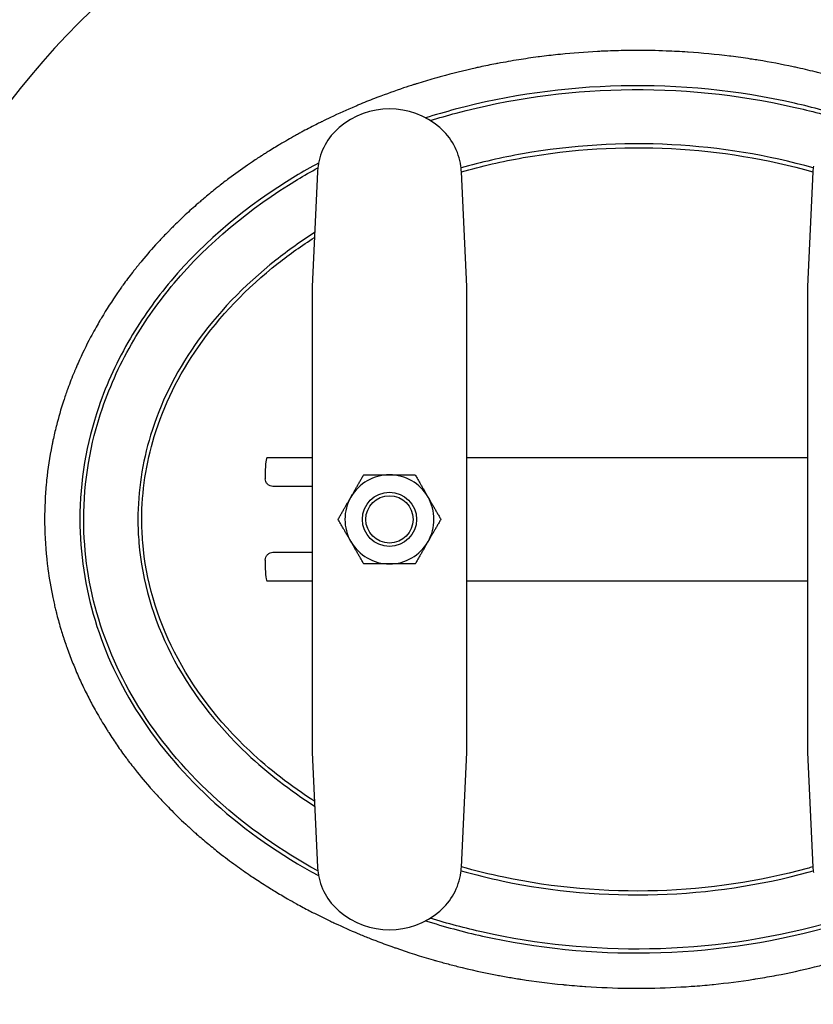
# Model space of a CAD drawing. Header units: inches. Extents: x 5 to 1128, y -85 to 748.
# Tile 5 of 256: x 140 to 153, y 169 to 185. Entities that reach past the tile are written whole.
import ezdxf

# ---------------------------------------------------------------- set-up
doc = ezdxf.new("R2010")
doc.units = ezdxf.units.IN
doc.header["$LTSCALE"] = 32
doc.header["$MEASUREMENT"] = 0
doc.layers.add('Dimension (ANSI)', color=7, linetype='Continuous', lineweight=25)
doc.layers.add('Visible (ANSI)', color=7, linetype='Continuous', lineweight=30)
doc.styles.add('Note Text (ANSI)', font='tahoma.ttf')
doc.dimstyles.new('SB Fraction-16 (ANSI)', dxfattribs={"dimscale": 32, "dimtxt": 0.125, "dimasz": 0.098425, "dimexe": 0.125, "dimexo": 0.0625, "dimgap": 0.031496, "dimtad": 0, "dimtih": 1, "dimtoh": 1, "dimdec": 4, "dimrnd": 1e-08, "dimzin": 0, "dimdsep": 46, "dimlunit": 5, "dimtxsty": 'Note Text (ANSI)', "dimcen": 0.09, "dimdle": 0.393701, "dimclrd": 256, "dimclre": 256, "dimclrt": 256, "dimadec": 0, "dimazin": 3, "dimtfac": 0.96, "dimtofl": 0, "dimtmove": 0, "dimatfit": 3, "dimfxl": 1, "dimfrac": 2, "dimtolj": 1, "dimtzin": 12, "dimlwd": -1, "dimlwe": -1, "dimarcsym": 0})

# ---------------------------------------------------------------- blocks, each defined once
blk = doc.blocks.new('*D16')
at = {"layer": 'Defpoints', "color": 0, "transparency": 16777216}
for p in [(170.307, 471.984), (79.417, 159.272), (130.37, 159.272)]:
    blk.add_point(p, dxfattribs=at)
at = {"layer": 'Dimension (ANSI)', "transparency": 16777216}
for p, q in [((168.307, 471.984), (75.417, 471.984)), ((79.417, 468.834), (79.417, 327.661)), ((79.417, 162.422), (79.417, 320.595)), ((128.37, 159.272), (75.417, 159.272))]:
    blk.add_line(p, q, dxfattribs=at)
for points in [[(78.892, 468.834), (79.942, 468.834), (79.417, 471.984)], [(78.892, 162.422), (79.942, 162.422), (79.417, 159.272)]]:
    blk.add_solid(points, dxfattribs=at)
at = {"layer": 'Dimension (ANSI)', "transparency": 16777216, "insert": (67.214, 326.653), "char_height": 4, "attachment_point": 1, "style": 'Note Text (ANSI)'}
blk.add_mtext('\\A1;312 11/16', dxfattribs=at)

msp = doc.modelspace()

# ---------------------------------------------------------------- linework, layer by layer
at = {"layer": 'Visible (ANSI)'}
for p, q in [((144.70831, 182.65884), (144.61976, 180.80758)), ((147.11976, 180.80758), (147.03122, 182.65884)), ((152.70831, 182.65884), (152.61976, 180.80758)), ((144.61976, 180.80758), (144.61976, 178.84721)), ((147.11976, 178.84721), (147.11976, 180.80758)), ((152.61976, 180.80758), (152.61976, 178.84721)), ((144.61976, 178.84721), (144.61976, 175.24513)), ((147.11976, 175.24513), (147.11976, 178.84721)), ((152.61976, 178.84721), (152.61976, 175.24513)), ((143.89615, 178.04617), (144.61976, 178.04617)), ((147.11976, 178.04617), (152.61976, 178.04617)), ((143.86421, 177.79617), (143.86421, 177.70242)), ((144.61976, 177.57742), (143.9882, 177.57742)), ((143.9882, 176.51492), (144.61976, 176.51492)), ((143.86421, 176.38992), (143.86421, 176.29617)), ((144.61976, 176.04617), (143.89615, 176.04617)), ((152.61976, 176.04617), (147.11976, 176.04617)), ((144.61976, 175.24513), (144.61976, 173.28475)), ((147.11976, 173.28475), (147.11976, 175.24513)), ((152.61976, 175.24513), (152.61976, 173.28475)), ((144.61976, 173.28475), (144.70831, 171.4335)), ((147.03122, 171.4335), (147.11976, 173.28475)), ((152.61976, 173.28475), (152.70831, 171.4335))]:
    msp.add_line(p, q, dxfattribs=at)
for radius in [0.43764, 0.4375, 0.38194]:
    msp.add_circle((145.86976, 177.04617), radius, dxfattribs=at)
for centre, radius, start, end in [((149.86976, 176.04617), 14.5, 101.940544, 198.821487), ((149.86976, 176.04617), 12.75, 103.608961, 76.391039), ((145.86976, 182.42117), 1.25, 49.428759, 130.571241), ((145.70716, 182.61107), 1, 130.571241, 172.034452), ((146.03236, 182.61107), 1, 7.965548, 49.428759), ((145.86976, 177.04617), 0.719, 90.036232, 150.036232), ((145.86976, 177.04617), 0.719, 30.036232, 90.036232), ((145.86976, 177.04617), 0.719, 150.036232, 210.036232), ((145.86976, 177.04617), 0.719, 330.036232, 30.036232), ((145.86976, 177.04617), 0.719, 210.036232, 270.036232), ((145.86976, 177.04617), 0.719, 270.036232, 330.036232), ((149.86976, 176.04617), 13.375, 200.472453, 339.527547), ((149.86976, 176.04617), 12.875, 201.305447, 338.694553), ((145.70716, 171.48127), 1, 187.965548, 229.428759), ((146.03236, 171.48127), 1, 310.571241, 352.034452), ((145.86976, 171.67117), 1.25, 229.428759, 310.571241)]:
    msp.add_arc(centre, radius, start, end, dxfattribs=at)
for centre, major_axis, start_param, end_param in [((143.89615, 177.79617), (0, 0.25), 0, 1.57079633), ((143.89615, 176.29617), (0, -0.25), 4.71238898, 6.28318531)]:
    msp.add_ellipse(centre, major_axis=major_axis, ratio=0.12777778, start_param=start_param, end_param=end_param, dxfattribs=at)
for points, knots in [([(149.86976, 184.61579), (149.86945, 184.61579), (149.86914, 184.61579), (149.86883, 184.61579), (149.79769, 184.61578), (149.72644, 184.61516), (149.6552, 184.61391), (149.65438, 184.61389), (149.65356, 184.61388), (149.65274, 184.61387), (149.53957, 184.61186), (149.4264, 184.60828), (149.31364, 184.60314), (149.31099, 184.60302), (149.30834, 184.6029), (149.30569, 184.60278), (149.2799, 184.60159), (149.25414, 184.60031), (149.2284, 184.59896), (149.02923, 184.5885), (148.8301, 184.57314), (148.6316, 184.55288), (148.62574, 184.55228), (148.61988, 184.55168), (148.61402, 184.55107), (148.6061, 184.55025), (148.59819, 184.54942), (148.59027, 184.54859), (148.49089, 184.5381), (148.39161, 184.52638), (148.29248, 184.51341), (148.28506, 184.51244), (148.27764, 184.51147), (148.27022, 184.51048), (148.16558, 184.4966), (148.06111, 184.48135), (147.95687, 184.4647), (147.84452, 184.44677), (147.73241, 184.42723), (147.62061, 184.40607), (147.61022, 184.4041), (147.59983, 184.40212), (147.58945, 184.40013), (147.50244, 184.38342), (147.41561, 184.36573), (147.32899, 184.34706), (147.31555, 184.34416), (147.30211, 184.34124), (147.28868, 184.33829), (147.27688, 184.33571), (147.26508, 184.3331), (147.25329, 184.33047), (147.0708, 184.28987), (146.88917, 184.24485), (146.70884, 184.19542), (146.68385, 184.18857), (146.65887, 184.18163), (146.63392, 184.17461), (146.61951, 184.17056), (146.60511, 184.16647), (146.59072, 184.16236), (146.49743, 184.13571), (146.40443, 184.10785), (146.31181, 184.07878), (146.29624, 184.07389), (146.28067, 184.06897), (146.26512, 184.06402), (146.2095, 184.04629), (146.15401, 184.02813), (146.09868, 184.00954), (145.95829, 183.96236), (145.81859, 183.91228), (145.68003, 183.85937), (145.66244, 183.85265), (145.64486, 183.84589), (145.6273, 183.83908), (145.58502, 183.82268), (145.54285, 183.80602), (145.50081, 183.78909), (145.4575, 183.77166), (145.41428, 183.75394), (145.37115, 183.73592), (145.3527, 183.72821), (145.33427, 183.72045), (145.31586, 183.71263), (145.18188, 183.65576), (145.04891, 183.59604), (144.9175, 183.53365), (144.87082, 183.51149), (144.82415, 183.4889), (144.77755, 183.4659), (144.77474, 183.46451), (144.77192, 183.46312), (144.7691, 183.46173), (144.74934, 183.45195), (144.72961, 183.44211), (144.70991, 183.43221), (144.63138, 183.39272), (144.55343, 183.35225), (144.47639, 183.31095), (144.45626, 183.30016), (144.43619, 183.28931), (144.41619, 183.27841), (144.39423, 183.26645), (144.37235, 183.25442), (144.35057, 183.24233), (144.26756, 183.19627), (144.18408, 183.14838), (144.10121, 183.09915), (144.03727, 183.06117), (143.97369, 183.0224), (143.91093, 182.98312), (143.89045, 182.9703), (143.87006, 182.95743), (143.84977, 182.94451), (143.83383, 182.93436), (143.81794, 182.92418), (143.80213, 182.91398), (143.74779, 182.87893), (143.69328, 182.84297), (143.63895, 182.80628), (143.61855, 182.79251), (143.59817, 182.77863), (143.57783, 182.76466), (143.47535, 182.69426), (143.37395, 182.62152), (143.27573, 182.54795), (143.22271, 182.50824), (143.1696, 182.46753), (143.11674, 182.42605), (143.09709, 182.41062), (143.07747, 182.39509), (143.0579, 182.37946), (142.99357, 182.32807), (142.92983, 182.27565), (142.86725, 182.22267), (142.84829, 182.20662), (142.82943, 182.19052), (142.8107, 182.17437), (142.79877, 182.16409), (142.78689, 182.1538), (142.77506, 182.14349), (142.70705, 182.08422), (142.63905, 182.02304), (142.57191, 181.96057), (142.51199, 181.90481), (142.45275, 181.84803), (142.39473, 181.7907), (142.37767, 181.77385), (142.36072, 181.75695), (142.34388, 181.74002), (142.33096, 181.72703), (142.31812, 181.71402), (142.30534, 181.701), (142.26087, 181.65566), (142.21654, 181.6094), (142.17262, 181.56242), (142.15672, 181.5454), (142.14086, 181.52829), (142.12507, 181.5111), (142.03822, 181.41651), (141.95329, 181.31933), (141.87169, 181.22106), (141.83329, 181.17482), (141.79526, 181.12792), (141.75771, 181.08043), (141.74467, 181.06395), (141.73169, 181.04739), (141.71878, 181.03077), (141.66677, 180.96386), (141.61577, 180.89588), (141.56603, 180.8271), (141.55466, 180.81139), (141.54336, 180.79563), (141.53213, 180.77984), (141.5142, 180.75463), (141.49645, 180.72933), (141.47888, 180.70395), (141.3877, 180.57221), (141.30023, 180.43644), (141.2176, 180.29777), (141.20968, 180.28448), (141.2018, 180.27116), (141.19397, 180.25782), (141.17321, 180.22244), (141.15276, 180.18687), (141.13264, 180.15116), (141.1085, 180.10829), (141.08479, 180.06513), (141.06153, 180.02166), (141.05542, 180.01025), (141.04935, 179.99882), (141.04331, 179.98737), (140.97089, 179.85018), (140.90295, 179.71006), (140.83999, 179.56756), (140.82272, 179.52845), (140.80581, 179.48916), (140.78929, 179.44969), (140.78648, 179.44297), (140.78368, 179.43625), (140.78089, 179.42953), (140.7433, 179.3389), (140.70772, 179.24734), (140.67425, 179.155), (140.6728, 179.151), (140.67135, 179.14699), (140.66991, 179.14299), (140.64754, 179.0809), (140.62613, 179.01846), (140.6057, 178.95572), (140.56296, 178.82444), (140.5244, 178.69153), (140.49023, 178.5572), (140.48963, 178.55483), (140.48903, 178.55247), (140.48843, 178.5501), (140.46934, 178.47466), (140.45166, 178.39886), (140.43542, 178.32281), (140.43088, 178.30158), (140.42646, 178.28033), (140.42215, 178.25905), (140.42092, 178.25296), (140.41969, 178.24686), (140.41847, 178.24076), (140.38133, 178.05452), (140.35277, 177.86656), (140.33301, 177.6773), (140.33225, 177.66999), (140.3315, 177.66267), (140.33076, 177.65536), (140.32942, 177.64202), (140.32812, 177.62867), (140.32686, 177.61531), (140.30909, 177.42625), (140.30014, 177.23568), (140.30014, 177.04617)], [0.715226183, 0.715226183, 0.715226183, 0.715226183, 0.715243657, 0.715243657, 0.715243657, 0.719242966, 0.719242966, 0.719242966, 0.719288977, 0.719288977, 0.719288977, 0.72564229, 0.72564229, 0.72564229, 0.725791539, 0.725791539, 0.725791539, 0.727244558, 0.727244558, 0.727244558, 0.738489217, 0.738489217, 0.738489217, 0.738821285, 0.738821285, 0.738821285, 0.739269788, 0.739269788, 0.739269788, 0.74490229, 0.74490229, 0.74490229, 0.745323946, 0.745323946, 0.745323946, 0.751270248, 0.751270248, 0.751270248, 0.757678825, 0.757678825, 0.757678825, 0.758274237, 0.758274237, 0.758274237, 0.763264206, 0.763264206, 0.763264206, 0.764038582, 0.764038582, 0.764038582, 0.764718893, 0.764718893, 0.764718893, 0.775244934, 0.775244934, 0.775244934, 0.776703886, 0.776703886, 0.776703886, 0.777545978, 0.777545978, 0.777545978, 0.783005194, 0.783005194, 0.783005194, 0.783922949, 0.783922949, 0.783922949, 0.7872062, 0.7872062, 0.7872062, 0.795538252, 0.795538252, 0.795538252, 0.796596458, 0.796596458, 0.796596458, 0.799144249, 0.799144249, 0.799144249, 0.801768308, 0.801768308, 0.801768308, 0.802890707, 0.802890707, 0.802890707, 0.811058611, 0.811058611, 0.811058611, 0.813959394, 0.813959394, 0.813959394, 0.814134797, 0.814134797, 0.814134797, 0.815365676, 0.815365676, 0.815365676, 0.820273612, 0.820273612, 0.820273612, 0.821556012, 0.821556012, 0.821556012, 0.822963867, 0.822963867, 0.822963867, 0.828327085, 0.828327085, 0.828327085, 0.832465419, 0.832465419, 0.832465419, 0.833815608, 0.833815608, 0.833815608, 0.834876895, 0.834876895, 0.834876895, 0.838523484, 0.838523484, 0.838523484, 0.839892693, 0.839892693, 0.839892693, 0.846793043, 0.846793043, 0.846793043, 0.850517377, 0.850517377, 0.850517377, 0.851902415, 0.851902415, 0.851902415, 0.856456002, 0.856456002, 0.856456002, 0.857835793, 0.857835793, 0.857835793, 0.858714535, 0.858714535, 0.858714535, 0.8637675, 0.8637675, 0.8637675, 0.868276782, 0.868276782, 0.868276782, 0.869602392, 0.869602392, 0.869602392, 0.870619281, 0.870619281, 0.870619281, 0.874159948, 0.874159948, 0.874159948, 0.875442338, 0.875442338, 0.875442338, 0.882496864, 0.882496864, 0.882496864, 0.885816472, 0.885816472, 0.885816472, 0.886968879, 0.886968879, 0.886968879, 0.891608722, 0.891608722, 0.891608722, 0.892668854, 0.892668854, 0.892668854, 0.894360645, 0.894360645, 0.894360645, 0.903141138, 0.903141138, 0.903141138, 0.903982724, 0.903982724, 0.903982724, 0.906214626, 0.906214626, 0.906214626, 0.908892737, 0.908892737, 0.908892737, 0.909595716, 0.909595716, 0.909595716, 0.918019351, 0.918019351, 0.918019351, 0.920330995, 0.920330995, 0.920330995, 0.920724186, 0.920724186, 0.920724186, 0.926023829, 0.926023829, 0.926023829, 0.926253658, 0.926253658, 0.926253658, 0.929814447, 0.929814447, 0.929814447, 0.937264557, 0.937264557, 0.937264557, 0.937395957, 0.937395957, 0.937395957, 0.941578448, 0.941578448, 0.941578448, 0.942745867, 0.942745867, 0.942745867, 0.943080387, 0.943080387, 0.943080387, 0.953294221, 0.953294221, 0.953294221, 0.95368867, 0.95368867, 0.95368867, 0.95440811, 0.95440811, 0.95440811, 0.964589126, 0.964589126, 0.964589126, 0.964589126]), ([(140.61676, 175.10297), (140.61862, 175.09739), (140.62048, 175.09181), (140.62235, 175.08623), (140.63419, 175.05087), (140.64635, 175.01559), (140.65882, 174.98039), (140.6869, 174.90116), (140.71658, 174.82237), (140.74781, 174.7441), (140.76212, 174.70825), (140.77675, 174.67252), (140.7917, 174.6369), (140.80031, 174.6164), (140.80902, 174.59593), (140.81784, 174.57551), (140.8334, 174.53946), (140.8493, 174.50353), (140.86551, 174.46775), (140.88189, 174.43161), (140.89859, 174.39561), (140.91561, 174.35977), (140.93406, 174.32092), (140.95288, 174.28226), (140.97207, 174.24378), (140.99018, 174.20746), (141.00862, 174.17131), (141.02738, 174.13534), (141.03687, 174.11712), (141.04645, 174.09895), (141.05611, 174.08082), (141.07554, 174.04438), (141.09529, 174.00813), (141.11534, 173.97208), (141.13863, 173.93023), (141.16234, 173.88866), (141.18645, 173.84738), (141.20332, 173.81849), (141.22038, 173.78975), (141.23764, 173.76116), (141.25961, 173.72475), (141.28188, 173.68859), (141.30443, 173.65271), (141.31455, 173.63662), (141.32472, 173.62058), (141.33494, 173.60459), (141.35799, 173.56857), (141.38131, 173.53284), (141.40488, 173.49741), (141.42646, 173.46498), (141.44826, 173.4328), (141.47025, 173.40088), (141.49392, 173.36654), (141.5179, 173.33237), (141.5422, 173.29838), (141.56679, 173.26398), (141.59171, 173.22975), (141.61693, 173.19573), (141.62854, 173.18006), (141.64022, 173.16444), (141.65197, 173.14886), (141.67736, 173.11517), (141.70305, 173.08168), (141.72904, 173.0484), (141.81413, 172.9394), (141.90237, 172.83263), (141.99336, 172.72836), (142.01114, 172.70798), (142.02903, 172.6877), (142.04702, 172.66751), (142.05689, 172.65645), (142.06678, 172.64541), (142.07671, 172.6344), (142.12852, 172.57692), (142.18116, 172.52026), (142.23454, 172.46444), (142.26313, 172.43454), (142.29194, 172.40488), (142.32094, 172.37548), (142.40514, 172.29012), (142.49105, 172.20685), (142.57833, 172.1258), (142.62254, 172.08475), (142.6671, 172.04427), (142.71198, 172.00438), (142.71717, 171.99976), (142.72238, 171.99514), (142.72759, 171.99053), (142.73672, 171.98246), (142.74586, 171.9744), (142.75503, 171.96636), (142.78417, 171.9408), (142.81352, 171.91542), (142.84307, 171.89022), (142.90557, 171.83689), (142.96898, 171.78437), (143.03316, 171.73272), (143.06235, 171.70922), (143.09171, 171.68591), (143.12122, 171.66278), (143.20892, 171.59404), (143.29797, 171.52693), (143.38821, 171.4615), (143.46538, 171.40555), (143.54341, 171.35084), (143.6222, 171.29739), (143.65111, 171.27778), (143.68012, 171.25834), (143.70922, 171.23908), (143.78289, 171.19031), (143.85717, 171.14264), (143.93197, 171.09609), (143.9603, 171.07846), (143.9887, 171.06099), (144.01717, 171.04369), (144.08547, 171.00217), (144.15417, 170.96158), (144.22319, 170.92193), (144.27165, 170.89409), (144.3204, 170.86663), (144.36943, 170.83957), (144.4388, 170.80129), (144.50871, 170.76378), (144.57913, 170.72708), (144.60514, 170.71353), (144.63121, 170.70008), (144.65735, 170.68675), (144.74269, 170.64322), (144.82873, 170.60086), (144.91539, 170.55969), (144.94027, 170.54787), (144.9652, 170.53615), (144.99018, 170.52452), (145.11286, 170.46744), (145.23671, 170.41275), (145.36145, 170.36048), (145.37682, 170.35404), (145.3922, 170.34764), (145.40759, 170.34127), (145.46512, 170.31749), (145.52283, 170.29422), (145.5807, 170.27146), (145.60313, 170.26264), (145.62559, 170.2539), (145.64807, 170.24523), (145.73429, 170.21199), (145.82083, 170.1799), (145.90761, 170.14896), (145.92472, 170.14286), (145.94184, 170.1368), (145.95896, 170.13079), (145.96276, 170.12946), (145.96657, 170.12812), (145.97037, 170.12679), (146.17002, 170.05697), (146.3722, 169.99271), (146.5763, 169.93411), (146.59384, 169.92907), (146.61138, 169.92408), (146.62894, 169.91913), (146.6571, 169.91119), (146.68529, 169.90336), (146.71351, 169.89564), (146.78123, 169.87711), (146.84913, 169.8592), (146.9172, 169.84191), (146.93306, 169.83788), (146.94892, 169.83389), (146.96479, 169.82993), (147.17857, 169.7766), (147.39388, 169.72939), (147.60988, 169.68831), (147.62223, 169.68596), (147.63458, 169.68363), (147.64694, 169.68132), (147.71766, 169.6681), (147.78844, 169.65554), (147.85927, 169.64363), (147.89307, 169.63795), (147.9269, 169.63241), (147.96077, 169.62701), (147.9713, 169.62533), (147.98184, 169.62367), (147.99238, 169.62202), (148.21684, 169.58688), (148.44269, 169.55809), (148.66938, 169.53567), (148.67588, 169.53502), (148.68239, 169.53439), (148.68889, 169.53375), (148.80117, 169.52283), (148.91364, 169.51347), (149.0262, 169.50568), (149.0307, 169.50537), (149.03519, 169.50506), (149.03969, 169.50476), (149.26909, 169.48914), (149.49886, 169.48002), (149.72817, 169.47737), (149.72891, 169.47736), (149.72964, 169.47735), (149.73037, 169.47734), (149.75694, 169.47704), (149.7835, 169.47682), (149.81005, 169.47669), (149.89644, 169.47627), (149.98286, 169.47677), (150.06931, 169.47818), (150.07035, 169.47819), (150.07138, 169.47821), (150.07242, 169.47823), (150.29645, 169.48194), (150.5207, 169.49181), (150.74457, 169.50789), (150.74964, 169.50825), (150.75471, 169.50862), (150.75978, 169.50899), (150.86692, 169.51682), (150.97398, 169.52606), (151.08088, 169.53673), (151.08796, 169.53744), (151.09503, 169.53815), (151.10211, 169.53887), (151.31783, 169.56078), (151.53292, 169.58849), (151.74689, 169.62198), (151.74807, 169.62216), (151.74924, 169.62235), (151.75041, 169.62253), (151.76095, 169.62418), (151.77148, 169.62585), (151.78202, 169.62753), (151.88235, 169.64354), (151.98251, 169.66084), (152.08243, 169.67943), (152.09456, 169.68168), (152.10669, 169.68396), (152.11881, 169.68625), (152.32581, 169.72542), (152.53181, 169.77014), (152.73642, 169.82044), (152.75231, 169.82435), (152.76819, 169.82829), (152.78407, 169.83226), (152.86455, 169.85241), (152.94482, 169.87343), (153.02484, 169.89532), (153.03612, 169.8984), (153.04738, 169.9015), (153.05865, 169.90462), (153.07636, 169.90952), (153.09406, 169.91447), (153.11175, 169.91946), (153.28318, 169.96781), (153.45345, 170.02018), (153.62231, 170.07659), (153.64875, 170.08542), (153.67515, 170.09435), (153.70152, 170.10339), (153.72205, 170.11042), (153.74255, 170.11751), (153.76304, 170.12466), (153.84931, 170.15477), (153.93524, 170.18598), (154.02078, 170.21827), (154.04242, 170.22644), (154.06404, 170.23468), (154.08563, 170.24299), (154.16811, 170.27473), (154.25023, 170.30749), (154.33193, 170.34127), (154.34803, 170.34793), (154.36411, 170.35462), (154.38017, 170.36136), (154.46824, 170.39828), (154.55581, 170.43639), (154.64284, 170.4757), (154.6668, 170.48652), (154.69072, 170.49743), (154.7146, 170.50844), (154.79173, 170.54398), (154.86842, 170.58046), (154.94461, 170.61789), (154.96985, 170.63028), (154.99503, 170.64278), (155.02015, 170.65538), (155.13807, 170.71452), (155.25477, 170.77592), (155.3701, 170.83957), (155.37416, 170.84182), (155.37822, 170.84406), (155.38228, 170.84631), (155.43066, 170.8731), (155.47886, 170.90033), (155.52685, 170.92798), (155.55508, 170.94424), (155.58323, 170.96064), (155.61131, 170.9772), (155.67669, 171.01575), (155.74168, 171.05511), (155.80623, 171.09527), (155.83628, 171.11396), (155.86623, 171.13282), (155.89609, 171.15186), (156.04831, 171.24894), (156.19794, 171.35052), (156.3444, 171.4565), (156.34533, 171.45716), (156.34625, 171.45783), (156.34717, 171.4585), (156.37891, 171.48148), (156.4105, 171.50467), (156.44194, 171.52807), (156.49794, 171.56975), (156.55346, 171.61208), (156.60845, 171.65506), (156.63987, 171.67962), (156.67111, 171.70438), (156.70218, 171.72936), (156.7878, 171.79817), (156.87209, 171.86859), (156.95485, 171.94048), (156.97394, 171.95707), (156.99297, 171.97375), (157.01194, 171.99053), (157.05088, 172.02499), (157.08957, 172.05985), (157.12798, 172.09513), (157.14013, 172.10629), (157.15226, 172.11749), (157.16435, 172.12874), (157.18074, 172.14397), (157.19708, 172.15928), (157.21336, 172.17466), (157.26915, 172.22737), (157.3243, 172.28095), (157.37874, 172.33536), (157.40662, 172.36324), (157.43432, 172.39133), (157.46182, 172.41964), (157.54039, 172.50053), (157.61735, 172.58319), (157.6925, 172.66752), (157.74312, 172.72431), (157.79292, 172.78186), (157.84183, 172.84013), (157.86882, 172.87228), (157.89554, 172.90464), (157.92199, 172.93722), (157.96738, 172.99315), (158.01196, 173.04971), (158.05568, 173.10687), (158.08162, 173.14078), (158.10726, 173.17491), (158.13259, 173.20924), (158.16991, 173.25982), (158.20655, 173.31084), (158.24248, 173.36227), (158.28019, 173.41625), (158.31729, 173.4709), (158.35371, 173.52621), (158.37693, 173.56148), (158.39988, 173.59702), (158.42255, 173.63282), (158.43046, 173.64532), (158.43834, 173.65786), (158.44619, 173.67042), (158.46841, 173.70602), (158.49036, 173.74187), (158.512, 173.77797), (158.5259, 173.80114), (158.53967, 173.82441), (158.55332, 173.84778), (158.57599, 173.88661), (158.59832, 173.92572), (158.62029, 173.9651), (158.64039, 174.00112), (158.6602, 174.03738), (158.67969, 174.07385), (158.68712, 174.08775), (158.6945, 174.10167), (158.70183, 174.11562), (158.72081, 174.15174), (158.73947, 174.18802), (158.75779, 174.22447), (158.78034, 174.26933), (158.80238, 174.31443), (158.82392, 174.35977), (158.83376, 174.38049), (158.84349, 174.40127), (158.85311, 174.42209), (158.86979, 174.45816), (158.88614, 174.49437), (158.90215, 174.53072), (158.90906, 174.5464), (158.91591, 174.56211), (158.9227, 174.57785), (158.93822, 174.61384), (158.95342, 174.64996), (158.96828, 174.6862), (158.99658, 174.75519), (159.02368, 174.82461), (159.04954, 174.8944), (159.06273, 174.93001), (159.0756, 174.96571), (159.08815, 175.0015), (159.09441, 175.01938), (159.1006, 175.03727), (159.1067, 175.05519), (159.11002, 175.06494), (159.11332, 175.0747), (159.11659, 175.08447), (159.12513, 175.10995), (159.13352, 175.13551), (159.14176, 175.16116), (159.16632, 175.23764), (159.18952, 175.31484), (159.21128, 175.3927), (159.22084, 175.42692), (159.23013, 175.46126), (159.23913, 175.49573), (159.24261, 175.50903), (159.24604, 175.52235), (159.24943, 175.53569), (159.25231, 175.54701), (159.25515, 175.55833), (159.25797, 175.56967), (159.26629, 175.60321), (159.27435, 175.63686), (159.28214, 175.67061), (159.30186, 175.7561), (159.31982, 175.84226), (159.33597, 175.92897), (159.34182, 175.96037), (159.34743, 175.99184), (159.35279, 176.02338), (159.35776, 176.05257), (159.36252, 176.08181), (159.36707, 176.11111), (159.37171, 176.14102), (159.37614, 176.171), (159.38035, 176.20103), (159.39331, 176.29351), (159.40419, 176.38658), (159.41291, 176.47965), (159.41536, 176.50581), (159.41763, 176.53198), (159.41974, 176.55815), (159.42261, 176.59378), (159.42517, 176.6294), (159.42741, 176.66503), (159.42893, 176.68914), (159.4303, 176.71325), (159.43152, 176.73736), (159.43612, 176.8276), (159.43869, 176.91778), (159.43926, 177.00778), (159.43932, 177.01741), (159.43936, 177.02704), (159.43938, 177.03668), (159.43941, 177.05656), (159.43934, 177.07645), (159.43918, 177.09636), (159.43883, 177.13841), (159.43804, 177.18051), (159.43682, 177.22264), (159.4363, 177.24038), (159.43571, 177.25812), (159.43504, 177.27587), (159.43102, 177.38182), (159.42423, 177.48793), (159.41462, 177.59402), (159.41341, 177.60742), (159.41216, 177.62081), (159.41085, 177.63421), (159.40614, 177.68273), (159.40084, 177.73123), (159.39495, 177.77971), (159.39361, 177.79073), (159.39224, 177.80175), (159.39084, 177.81276), (159.37653, 177.92549), (159.35908, 178.03771), (159.3386, 178.14918), (159.33745, 178.15543), (159.33629, 178.16168), (159.33512, 178.16792), (159.32485, 178.22283), (159.31385, 178.27757), (159.30212, 178.33209), (159.30124, 178.33615), (159.30037, 178.34021), (159.29948, 178.34427), (159.274, 178.46159), (159.24516, 178.57792), (159.21312, 178.69302), (159.21304, 178.6933), (159.21297, 178.69358), (159.21289, 178.69387), (159.19674, 178.75186), (159.17977, 178.80957), (159.16204, 178.86687), (159.16165, 178.8681), (159.16127, 178.86933), (159.16089, 178.87057), (159.15508, 178.88931), (159.14918, 178.90801), (159.14321, 178.92666), (159.11291, 179.02123), (159.08034, 179.11529), (159.04554, 179.20869), (159.04402, 179.21278), (159.04249, 179.21687), (159.04096, 179.22096), (159.02134, 179.27329), (159.00103, 179.32541), (158.98004, 179.37729), (158.97772, 179.38302), (158.9754, 179.38874), (158.97306, 179.39445), (158.93, 179.50001), (158.88413, 179.60455), (158.83558, 179.70787), (158.8313, 179.71699), (158.82699, 179.7261), (158.82266, 179.7352), (158.80124, 179.78027), (158.7793, 179.82511), (158.75687, 179.86969), (158.75145, 179.88046), (158.746, 179.89122), (158.74053, 179.90197), (158.69125, 179.99862), (158.63972, 180.09392), (158.58627, 180.18751), (158.57855, 180.20102), (158.57079, 180.2145), (158.56299, 180.22794), (158.5405, 180.2667), (158.51767, 180.30518), (158.49453, 180.34335), (158.48581, 180.35774), (158.47704, 180.37208), (158.46823, 180.38638), (158.41614, 180.47092), (158.3625, 180.55397), (158.30748, 180.63545), (158.30453, 180.63982), (158.30157, 180.64419), (158.29861, 180.64856), (158.28838, 180.66363), (158.27809, 180.67868), (158.26773, 180.69369), (158.24368, 180.72857), (158.2193, 180.76327), (158.19459, 180.79779), (158.1836, 180.81314), (158.17255, 180.82846), (158.16143, 180.84373), (158.10105, 180.92672), (158.03881, 181.0086), (157.97486, 181.08922), (157.96206, 181.10536), (157.94918, 181.12145), (157.93624, 181.1375), (157.91085, 181.16897), (157.88521, 181.20024), (157.85932, 181.2313), (157.84552, 181.24786), (157.83165, 181.26436), (157.81771, 181.2808), (157.71244, 181.40496), (157.60327, 181.52568), (157.49101, 181.64248), (157.47437, 181.65979), (157.45766, 181.67702), (157.44088, 181.69416), (157.37105, 181.76552), (157.3001, 181.83536), (157.22823, 181.9036), (157.21032, 181.92061), (157.19235, 181.93751), (157.17432, 181.95432), (157.17209, 181.95641), (157.16985, 181.95849), (157.16761, 181.96057), (157.13908, 181.98712), (157.11041, 182.01342), (157.08163, 182.03946), (156.94688, 182.16137), (156.80738, 182.27956), (156.66426, 182.39329), (156.64502, 182.40858), (156.62572, 182.42379), (156.60636, 182.43891), (156.52673, 182.5011), (156.44602, 182.56194), (156.36436, 182.62137), (156.34433, 182.63594), (156.32425, 182.65043), (156.30411, 182.66483), (156.12593, 182.79228), (155.94343, 182.91304), (155.75819, 183.02676), (155.7376, 183.03941), (155.71697, 183.05196), (155.6963, 183.06443), (155.677, 183.07609), (155.65767, 183.08766), (155.63831, 183.09916), (155.60559, 183.11859), (155.5728, 183.13781), (155.53994, 183.15681), (155.51161, 183.17319), (155.48318, 183.18944), (155.45466, 183.20555), (155.43468, 183.21683), (155.41466, 183.22805), (155.39459, 183.2392), (155.25298, 183.31789), (155.10907, 183.39328), (154.96333, 183.46523), (154.91722, 183.488), (154.87092, 183.51042), (154.82446, 183.5325), (154.80551, 183.5415), (154.78653, 183.55045), (154.76753, 183.55933), (154.67849, 183.60097), (154.58886, 183.64134), (154.49875, 183.68042), (154.48031, 183.68841), (154.46185, 183.69635), (154.44337, 183.70424), (154.24037, 183.7909), (154.03508, 183.87101), (153.82856, 183.94457), (153.81181, 183.95054), (153.79506, 183.95646), (153.77829, 183.96234), (153.76657, 183.96645), (153.75485, 183.97054), (153.74313, 183.97461), (153.65754, 184.00431), (153.57149, 184.03298), (153.48504, 184.06062), (153.46959, 184.06556), (153.45412, 184.07047), (153.43864, 184.07534), (153.2225, 184.14342), (153.00387, 184.20506), (152.78359, 184.2602), (152.77073, 184.26341), (152.75787, 184.26661), (152.745, 184.26979), (152.63922, 184.29588), (152.53307, 184.32047), (152.42664, 184.34357), (152.41515, 184.34607), (152.40366, 184.34854), (152.39216, 184.351), (152.20438, 184.39117), (152.01578, 184.42668), (151.82688, 184.45756), (151.79329, 184.46305), (151.75966, 184.4684), (151.72602, 184.47361), (151.71746, 184.47493), (151.70891, 184.47625), (151.70035, 184.47755), (151.595, 184.49361), (151.4894, 184.50828), (151.38361, 184.52154), (151.37657, 184.52242), (151.36954, 184.52329), (151.3625, 184.52416), (151.14037, 184.55161), (150.91739, 184.57288), (150.6938, 184.58799), (150.68977, 184.58826), (150.68573, 184.58853), (150.6817, 184.5888), (150.57032, 184.59622), (150.4588, 184.60211), (150.34721, 184.60647), (150.34466, 184.60657), (150.34212, 184.60667), (150.33957, 184.60677), (150.18305, 184.61278), (150.02639, 184.61579), (149.86976, 184.61579)], [0, 0, 0, 0, 0.000323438, 0.000323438, 0.000323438, 0.002373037, 0.002373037, 0.002373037, 0.00698631, 0.00698631, 0.00698631, 0.009099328, 0.009099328, 0.009099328, 0.010315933, 0.010315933, 0.010315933, 0.012463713, 0.012463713, 0.012463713, 0.01463303, 0.01463303, 0.01463303, 0.016984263, 0.016984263, 0.016984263, 0.019204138, 0.019204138, 0.019204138, 0.020328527, 0.020328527, 0.020328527, 0.02258966, 0.02258966, 0.02258966, 0.025214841, 0.025214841, 0.025214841, 0.027051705, 0.027051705, 0.027051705, 0.029390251, 0.029390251, 0.029390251, 0.0304395, 0.0304395, 0.0304395, 0.032804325, 0.032804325, 0.032804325, 0.034968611, 0.034968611, 0.034968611, 0.037296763, 0.037296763, 0.037296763, 0.039653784, 0.039653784, 0.039653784, 0.040739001, 0.040739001, 0.040739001, 0.043085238, 0.043085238, 0.043085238, 0.050768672, 0.050768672, 0.050768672, 0.052270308, 0.052270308, 0.052270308, 0.053093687, 0.053093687, 0.053093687, 0.057392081, 0.057392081, 0.057392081, 0.059694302, 0.059694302, 0.059694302, 0.066377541, 0.066377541, 0.066377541, 0.069762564, 0.069762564, 0.069762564, 0.070154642, 0.070154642, 0.070154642, 0.07084136, 0.07084136, 0.07084136, 0.073024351, 0.073024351, 0.073024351, 0.077643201, 0.077643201, 0.077643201, 0.079744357, 0.079744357, 0.079744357, 0.085988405, 0.085988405, 0.085988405, 0.091328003, 0.091328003, 0.091328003, 0.093287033, 0.093287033, 0.093287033, 0.098245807, 0.098245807, 0.098245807, 0.100123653, 0.100123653, 0.100123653, 0.104628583, 0.104628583, 0.104628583, 0.107791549, 0.107791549, 0.107791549, 0.112266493, 0.112266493, 0.112266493, 0.113919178, 0.113919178, 0.113919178, 0.11931449, 0.11931449, 0.11931449, 0.120863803, 0.120863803, 0.120863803, 0.128472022, 0.128472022, 0.128472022, 0.129409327, 0.129409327, 0.129409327, 0.132911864, 0.132911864, 0.132911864, 0.134269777, 0.134269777, 0.134269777, 0.139477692, 0.139477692, 0.139477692, 0.140504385, 0.140504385, 0.140504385, 0.14073237, 0.14073237, 0.14073237, 0.152695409, 0.152695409, 0.152695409, 0.153723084, 0.153723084, 0.153723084, 0.15537067, 0.15537067, 0.15537067, 0.159324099, 0.159324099, 0.159324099, 0.160244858, 0.160244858, 0.160244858, 0.172647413, 0.172647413, 0.172647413, 0.173356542, 0.173356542, 0.173356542, 0.177415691, 0.177415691, 0.177415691, 0.179352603, 0.179352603, 0.179352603, 0.179955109, 0.179955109, 0.179955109, 0.192784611, 0.192784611, 0.192784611, 0.193152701, 0.193152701, 0.193152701, 0.199505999, 0.199505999, 0.199505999, 0.199759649, 0.199759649, 0.199759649, 0.212706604, 0.212706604, 0.212706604, 0.212748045, 0.212748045, 0.212748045, 0.214247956, 0.214247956, 0.214247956, 0.219127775, 0.219127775, 0.219127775, 0.219186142, 0.219186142, 0.219186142, 0.231831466, 0.231831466, 0.231831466, 0.232117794, 0.232117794, 0.232117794, 0.238169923, 0.238169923, 0.238169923, 0.238570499, 0.238570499, 0.238570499, 0.250785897, 0.250785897, 0.250785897, 0.250852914, 0.250852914, 0.250852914, 0.251454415, 0.251454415, 0.251454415, 0.257184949, 0.257184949, 0.257184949, 0.257880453, 0.257880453, 0.257880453, 0.269757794, 0.269757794, 0.269757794, 0.270680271, 0.270680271, 0.270680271, 0.275357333, 0.275357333, 0.275357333, 0.276016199, 0.276016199, 0.276016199, 0.277052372, 0.277052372, 0.277052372, 0.28709448, 0.28709448, 0.28709448, 0.288666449, 0.288666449, 0.288666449, 0.28988972, 0.28988972, 0.28988972, 0.295041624, 0.295041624, 0.295041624, 0.296344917, 0.296344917, 0.296344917, 0.301323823, 0.301323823, 0.301323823, 0.302304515, 0.302304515, 0.302304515, 0.307681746, 0.307681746, 0.307681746, 0.309162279, 0.309162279, 0.309162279, 0.31394509, 0.31394509, 0.31394509, 0.315529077, 0.315529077, 0.315529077, 0.322963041, 0.322963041, 0.322963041, 0.32322504, 0.32322504, 0.32322504, 0.326346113, 0.326346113, 0.326346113, 0.328181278, 0.328181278, 0.328181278, 0.332454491, 0.332454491, 0.332454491, 0.33444359, 0.33444359, 0.33444359, 0.344586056, 0.344586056, 0.344586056, 0.344649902, 0.344649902, 0.344649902, 0.346848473, 0.346848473, 0.346848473, 0.35076503, 0.35076503, 0.35076503, 0.353002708, 0.353002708, 0.353002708, 0.359168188, 0.359168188, 0.359168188, 0.360590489, 0.360590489, 0.360590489, 0.363510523, 0.363510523, 0.363510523, 0.36443453, 0.36443453, 0.36443453, 0.365686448, 0.365686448, 0.365686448, 0.369976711, 0.369976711, 0.369976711, 0.372174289, 0.372174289, 0.372174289, 0.378453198, 0.378453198, 0.378453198, 0.382681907, 0.382681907, 0.382681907, 0.385014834, 0.385014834, 0.385014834, 0.389019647, 0.389019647, 0.389019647, 0.391396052, 0.391396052, 0.391396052, 0.394897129, 0.394897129, 0.394897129, 0.398571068, 0.398571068, 0.398571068, 0.400913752, 0.400913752, 0.400913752, 0.401731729, 0.401731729, 0.401731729, 0.404049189, 0.404049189, 0.404049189, 0.405536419, 0.405536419, 0.405536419, 0.408007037, 0.408007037, 0.408007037, 0.410267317, 0.410267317, 0.410267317, 0.411128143, 0.411128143, 0.411128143, 0.413356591, 0.413356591, 0.413356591, 0.41609891, 0.41609891, 0.41609891, 0.417352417, 0.417352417, 0.417352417, 0.419524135, 0.419524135, 0.419524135, 0.420461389, 0.420461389, 0.420461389, 0.422605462, 0.422605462, 0.422605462, 0.42668726, 0.42668726, 0.42668726, 0.428769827, 0.428769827, 0.428769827, 0.429809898, 0.429809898, 0.429809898, 0.430375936, 0.430375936, 0.430375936, 0.431853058, 0.431853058, 0.431853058, 0.436258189, 0.436258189, 0.436258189, 0.438194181, 0.438194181, 0.438194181, 0.438941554, 0.438941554, 0.438941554, 0.439575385, 0.439575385, 0.439575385, 0.441450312, 0.441450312, 0.441450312, 0.446199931, 0.446199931, 0.446199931, 0.447919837, 0.447919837, 0.447919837, 0.449511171, 0.449511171, 0.449511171, 0.451136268, 0.451136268, 0.451136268, 0.456141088, 0.456141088, 0.456141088, 0.457548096, 0.457548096, 0.457548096, 0.45946356, 0.45946356, 0.45946356, 0.460760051, 0.460760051, 0.460760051, 0.465613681, 0.465613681, 0.465613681, 0.466132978, 0.466132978, 0.466132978, 0.467204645, 0.467204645, 0.467204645, 0.469469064, 0.469469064, 0.469469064, 0.470422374, 0.470422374, 0.470422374, 0.476113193, 0.476113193, 0.476113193, 0.476831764, 0.476831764, 0.476831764, 0.479434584, 0.479434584, 0.479434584, 0.480026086, 0.480026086, 0.480026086, 0.486081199, 0.486081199, 0.486081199, 0.48642054, 0.48642054, 0.48642054, 0.489405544, 0.489405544, 0.489405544, 0.489627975, 0.489627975, 0.489627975, 0.496054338, 0.496054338, 0.496054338, 0.496070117, 0.496070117, 0.496070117, 0.49930854, 0.49930854, 0.49930854, 0.499378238, 0.499378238, 0.499378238, 0.500438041, 0.500438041, 0.500438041, 0.505811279, 0.505811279, 0.505811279, 0.506046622, 0.506046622, 0.506046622, 0.509059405, 0.509059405, 0.509059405, 0.509391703, 0.509391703, 0.509391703, 0.515527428, 0.515527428, 0.515527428, 0.516069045, 0.516069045, 0.516069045, 0.518751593, 0.518751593, 0.518751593, 0.519399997, 0.519399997, 0.519399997, 0.525232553, 0.525232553, 0.525232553, 0.526074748, 0.526074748, 0.526074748, 0.528502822, 0.528502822, 0.528502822, 0.529417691, 0.529417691, 0.529417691, 0.534826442, 0.534826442, 0.534826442, 0.535116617, 0.535116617, 0.535116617, 0.536118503, 0.536118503, 0.536118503, 0.538446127, 0.538446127, 0.538446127, 0.539481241, 0.539481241, 0.539481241, 0.54510373, 0.54510373, 0.54510373, 0.546229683, 0.546229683, 0.546229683, 0.548438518, 0.548438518, 0.548438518, 0.549615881, 0.549615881, 0.549615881, 0.558508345, 0.558508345, 0.558508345, 0.559826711, 0.559826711, 0.559826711, 0.565314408, 0.565314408, 0.565314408, 0.566682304, 0.566682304, 0.566682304, 0.566851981, 0.566851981, 0.566851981, 0.569015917, 0.569015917, 0.569015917, 0.57914571, 0.57914571, 0.57914571, 0.580507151, 0.580507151, 0.580507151, 0.586104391, 0.586104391, 0.586104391, 0.587476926, 0.587476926, 0.587476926, 0.599622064, 0.599622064, 0.599622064, 0.600972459, 0.600972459, 0.600972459, 0.602234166, 0.602234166, 0.602234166, 0.604366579, 0.604366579, 0.604366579, 0.60620528, 0.60620528, 0.60620528, 0.607492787, 0.607492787, 0.607492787, 0.616577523, 0.616577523, 0.616577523, 0.619451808, 0.619451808, 0.619451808, 0.620623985, 0.620623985, 0.620623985, 0.626115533, 0.626115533, 0.626115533, 0.627239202, 0.627239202, 0.627239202, 0.639583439, 0.639583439, 0.639583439, 0.640584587, 0.640584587, 0.640584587, 0.641284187, 0.641284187, 0.641284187, 0.646391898, 0.646391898, 0.646391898, 0.647304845, 0.647304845, 0.647304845, 0.660053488, 0.660053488, 0.660053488, 0.660797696, 0.660797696, 0.660797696, 0.66691473, 0.66691473, 0.66691473, 0.667575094, 0.667575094, 0.667575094, 0.678362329, 0.678362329, 0.678362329, 0.680280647, 0.680280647, 0.680280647, 0.680768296, 0.680768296, 0.680768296, 0.686771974, 0.686771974, 0.686771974, 0.687171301, 0.687171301, 0.687171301, 0.699773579, 0.699773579, 0.699773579, 0.700000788, 0.700000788, 0.700000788, 0.706278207, 0.706278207, 0.706278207, 0.706421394, 0.706421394, 0.706421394, 0.715226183, 0.715226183, 0.715226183, 0.715226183]), ([(153.28563, 183.52624), (152.99928, 183.61701), (152.70726, 183.69623), (151.50291, 183.9699), (150.55516, 184.06422), (148.70133, 184.02314), (147.79515, 183.89589), (146.77082, 183.6227), (146.61149, 183.57624), (146.45388, 183.52626)], [-1.970585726, -1.970585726, -1.970585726, -1.970585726, -1.864979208, -1.864979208, -1.541258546, -1.541258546, -1.229134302, -1.229134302, -1.17100694, -1.17100694, -1.17100694, -1.17100694]), ([(146.52775, 183.48395), (146.66648, 183.52711), (146.80653, 183.56754), (147.8063, 183.83418), (148.70759, 183.96077), (150.55149, 184.00163), (151.49418, 183.90779), (152.6728, 183.63997), (152.94472, 183.56698), (153.21176, 183.48392)], [1.17779737, 1.17779737, 1.17779737, 1.17779737, 1.229134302, 1.229134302, 1.541258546, 1.541258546, 1.864979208, 1.864979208, 1.963795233, 1.963795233, 1.963795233, 1.963795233]), ([(152.71305, 182.7194), (151.98125, 182.92659), (151.20934, 183.05328), (149.62223, 183.13626), (148.80668, 183.08648), (147.6822, 182.88719), (147.35046, 182.81106), (147.02653, 182.7193)], [1.209719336, 1.209719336, 1.209719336, 1.209719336, 1.501193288, 1.501193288, 1.802843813, 1.802843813, 1.931873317, 1.931873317, 1.931873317, 1.931873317]), ([(147.03142, 182.65572), (147.35715, 182.74844), (147.69093, 182.82526), (148.81284, 183.0241), (149.62368, 183.0736), (151.20584, 182.99087), (151.9774, 182.86374), (152.70816, 182.65582)], [-1.933496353, -1.933496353, -1.933496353, -1.933496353, -1.802843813, -1.802843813, -1.501193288, -1.501193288, -1.208096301, -1.208096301, -1.208096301, -1.208096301]), ([(144.72476, 182.79771), (144.59765, 182.72919), (144.47268, 182.65802), (143.57597, 182.11878), (142.89383, 181.54979), (142.0965, 180.60445), (141.87556, 180.29379), (141.47716, 179.61497), (141.30573, 179.24408), (140.97381, 178.27449), (140.86976, 177.66052), (140.86976, 177.04617)], [-0.947401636, -0.947401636, -0.947401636, -0.947401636, -0.894959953, -0.894959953, -0.564026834, -0.564026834, -0.414642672, -0.414642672, -0.251325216, -0.251325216, 0, 0, 0, 0]), ([(140.93226, 177.04617), (140.93226, 177.65353), (141.0351, 178.26055), (141.36346, 179.21974), (141.5331, 179.58681), (141.9276, 180.25898), (142.14646, 180.56675), (142.93676, 181.50375), (143.61352, 182.06844), (144.49075, 182.59595), (144.6011, 182.65918), (144.71317, 182.72032)], [0, 0, 0, 0, 0.251325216, 0.251325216, 0.414642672, 0.414642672, 0.564026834, 0.564026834, 0.894959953, 0.894959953, 0.941678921, 0.941678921, 0.941678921, 0.941678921]), ([(144.6613, 181.67442), (144.44174, 181.53477), (144.23207, 181.38628), (143.51905, 180.82388), (143.07962, 180.36378), (142.40994, 179.40518), (142.16692, 178.9119), (141.87601, 177.95864), (141.80726, 177.50242), (141.80726, 177.04617)], [2.274273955, 2.274273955, 2.274273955, 2.274273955, 2.381378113, 2.381378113, 2.658967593, 2.658967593, 2.916592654, 2.916592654, 3.141592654, 3.141592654, 3.141592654, 3.141592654]), ([(141.86976, 177.04617), (141.86976, 177.49617), (141.93755, 177.94615), (142.22468, 178.88707), (142.46468, 179.37441), (143.12707, 180.32257), (143.56218, 180.7783), (144.25783, 181.327), (144.45331, 181.46629), (144.65763, 181.59787)], [-3.141592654, -3.141592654, -3.141592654, -3.141592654, -2.916592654, -2.916592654, -2.658967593, -2.658967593, -2.381378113, -2.381378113, -2.280389, -2.280389, -2.280389, -2.280389]), ([(143.9882, 177.57742), (143.97263, 177.57742), (143.95602, 177.58056), (143.92547, 177.59331), (143.91153, 177.60293), (143.88951, 177.62513), (143.87997, 177.63919), (143.86732, 177.66998), (143.86421, 177.68672), (143.86421, 177.70242)], [0.478393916, 0.478393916, 0.478393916, 0.478393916, 0.597992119, 0.597992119, 0.717590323, 0.717590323, 0.837188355, 0.837188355, 0.956786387, 0.956786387, 0.956786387, 0.956786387]), ([(140.30014, 177.04617), (140.30014, 177.02617), (140.30024, 177.00616), (140.30044, 176.98615), (140.30262, 176.76543), (140.31691, 176.54382), (140.34326, 176.32359), (140.34652, 176.29629), (140.34997, 176.269), (140.35361, 176.24175), (140.37395, 176.08917), (140.40006, 175.9374), (140.43168, 175.78717), (140.43846, 175.75496), (140.44549, 175.72283), (140.45277, 175.69077), (140.45889, 175.66384), (140.46519, 175.63695), (140.47165, 175.61014), (140.47766, 175.58525), (140.4838, 175.56044), (140.49009, 175.53569), (140.49232, 175.52695), (140.49456, 175.51821), (140.49682, 175.50948), (140.51862, 175.42524), (140.54207, 175.3419), (140.56705, 175.25955), (140.57775, 175.22426), (140.58874, 175.18916), (140.59999, 175.15425), (140.60552, 175.13711), (140.61111, 175.12002), (140.61676, 175.10297)], [0.9645891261, 0.9645891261, 0.9645891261, 0.9645891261, 0.9656635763, 0.9656635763, 0.9656635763, 0.9775114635, 0.9775114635, 0.9775114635, 0.9789804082, 0.9789804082, 0.9789804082, 0.9872028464, 0.9872028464, 0.9872028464, 0.9889653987, 0.9889653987, 0.9889653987, 0.9904465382, 0.9904465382, 0.9904465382, 0.9918218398, 0.9918218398, 0.9918218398, 0.9923080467, 0.9923080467, 0.9923080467, 0.9970012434, 0.9970012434, 0.9970012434, 0.9990126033, 0.9990126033, 0.9990126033, 1, 1, 1, 1]), ([(140.86976, 177.04617), (140.86976, 176.49701), (140.95273, 175.94808), (141.27633, 174.88599), (141.51727, 174.37317), (142.1605, 173.37501), (142.57409, 172.89519), (143.54673, 172.01864), (144.11079, 171.62573), (144.72474, 171.2946)], [-6.283185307, -6.283185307, -6.283185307, -6.283185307, -6.058530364, -6.058530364, -5.832976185, -5.832976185, -5.589103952, -5.589103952, -5.335783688, -5.335783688, -5.335783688, -5.335783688]), ([(144.71316, 171.37199), (144.11929, 171.69619), (143.5735, 172.07865), (142.61975, 172.93818), (142.20984, 173.41382), (141.57276, 174.40243), (141.33436, 174.90998), (141.01427, 175.96054), (140.93226, 176.50326), (140.93226, 177.04617)], [5.341506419, 5.341506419, 5.341506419, 5.341506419, 5.589103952, 5.589103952, 5.832976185, 5.832976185, 6.058530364, 6.058530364, 6.283185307, 6.283185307, 6.283185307, 6.283185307]), ([(141.80726, 177.04617), (141.80726, 176.91918), (141.81257, 176.79219), (141.87443, 176.05224), (142.05055, 175.44523), (142.63936, 174.29179), (143.05514, 173.74645), (143.89664, 172.95443), (144.26272, 172.67162), (144.66134, 172.41795)], [-3.141592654, -3.141592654, -3.141592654, -3.141592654, -3.078968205, -3.078968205, -2.775946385, -2.775946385, -2.46877246, -2.46877246, -2.274273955, -2.274273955, -2.274273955, -2.274273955]), ([(144.65768, 172.4945), (144.27663, 172.74001), (143.92629, 173.01235), (143.10275, 173.78747), (142.6915, 174.32712), (142.1097, 175.46683), (141.93602, 176.06581), (141.87499, 176.79567), (141.86976, 176.92092), (141.86976, 177.04617)], [2.280389, 2.280389, 2.280389, 2.280389, 2.46877246, 2.46877246, 2.775946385, 2.775946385, 3.078968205, 3.078968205, 3.141592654, 3.141592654, 3.141592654, 3.141592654]), ([(143.86421, 176.38992), (143.86421, 176.40561), (143.86732, 176.42236), (143.87997, 176.45315), (143.88951, 176.46721), (143.91153, 176.48941), (143.92547, 176.49903), (143.95602, 176.51178), (143.97263, 176.51492), (143.9882, 176.51492)], [0, 0, 0, 0, 0.119598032, 0.119598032, 0.239196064, 0.239196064, 0.358794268, 0.358794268, 0.478392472, 0.478392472, 0.478392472, 0.478392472]), ([(147.02653, 171.37302), (147.24923, 171.30991), (147.47563, 171.25419), (148.51429, 171.03662), (149.35899, 170.96297), (151.02851, 171.01416), (151.85319, 171.13675), (152.66025, 171.3581), (152.68668, 171.36546), (152.71305, 171.37294)], [-1.931873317, -1.931873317, -1.931873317, -1.931873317, -1.843160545, -1.843160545, -1.52993878, -1.52993878, -1.220223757, -1.220223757, -1.209719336, -1.209719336, -1.209719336, -1.209719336]), ([(152.70816, 171.43652), (152.67793, 171.42791), (152.64762, 171.41944), (151.84158, 171.19838), (151.02175, 171.07648), (149.36197, 171.02559), (148.52216, 171.09882), (147.48567, 171.31595), (147.25662, 171.37247), (147.03142, 171.43661)], [1.208096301, 1.208096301, 1.208096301, 1.208096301, 1.220223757, 1.220223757, 1.52993878, 1.52993878, 1.843160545, 1.843160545, 1.933496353, 1.933496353, 1.933496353, 1.933496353]), ([(146.4539, 170.56611), (146.75349, 170.47114), (147.05928, 170.38881), (148.24698, 170.12367), (149.16064, 170.03216), (151.02839, 170.06446), (151.98199, 170.19946), (153.02107, 170.48501), (153.15396, 170.52431), (153.28565, 170.56606)], [-5.112178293, -5.112178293, -5.112178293, -5.112178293, -5.001690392, -5.001690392, -4.689336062, -4.689336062, -4.361166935, -4.361166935, -4.312599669, -4.312599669, -4.312599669, -4.312599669]), ([(153.21178, 170.60838), (153.09889, 170.57326), (152.98511, 170.53995), (151.97064, 170.26116), (151.02218, 170.12686), (149.16444, 170.09473), (148.25566, 170.18577), (147.09361, 170.44519), (146.808, 170.52127), (146.52777, 170.60843)], [4.319390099, 4.319390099, 4.319390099, 4.319390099, 4.361166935, 4.361166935, 4.689336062, 4.689336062, 5.001690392, 5.001690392, 5.10538788, 5.10538788, 5.10538788, 5.10538788])]:
    msp.add_open_spline(points, degree=3, knots=knots, dxfattribs=at)
for points in [[(144.71681, 182.74965), (144.7126, 182.71951), (144.70976, 182.68921), (144.70831, 182.65884)], [(147.03122, 182.65884), (147.02977, 182.68916), (147.02694, 182.71946), (147.02271, 182.74965)], [(152.71681, 182.74965), (152.7126, 182.71951), (152.70976, 182.68921), (152.70831, 182.65884)], [(144.70831, 171.4335), (144.70976, 171.40318), (144.71259, 171.37288), (144.71681, 171.34269)], [(147.02271, 171.34269), (147.02693, 171.37283), (147.02977, 171.40313), (147.03122, 171.4335)], [(152.70831, 171.4335), (152.70976, 171.40318), (152.71259, 171.37288), (152.71681, 171.34269)]]:
    msp.add_open_spline(points, degree=3, dxfattribs=at)
for points in [[(145.24686, 177.40528), (145.34309, 177.57218), (145.45419, 177.76491)], [(145.45419, 177.76491), (145.67665, 177.76505), (145.86931, 177.76517)], [(145.86931, 177.76517), (146.06196, 177.76529), (146.28442, 177.76543)], [(146.28442, 177.76543), (146.39577, 177.57285), (146.49221, 177.40606)], [(145.03953, 177.04564), (145.15064, 177.23837), (145.24686, 177.40528)], [(146.49221, 177.40606), (146.58864, 177.23928), (146.69999, 177.04669)], [(145.24732, 176.68628), (145.15089, 176.85306), (145.03953, 177.04564)], [(146.69999, 177.04669), (146.58888, 176.85397), (146.49266, 176.68706)], [(145.4551, 176.32691), (145.34375, 176.51949), (145.24732, 176.68628)], [(146.49266, 176.68706), (146.39644, 176.52016), (146.28533, 176.32743)], [(145.87022, 176.32717), (145.67756, 176.32705), (145.4551, 176.32691)], [(146.28533, 176.32743), (146.06287, 176.32729), (145.87022, 176.32717)]]:
    msp.add_rational_spline(points, [1, 1.0379548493, 1], degree=2, dxfattribs=at)

# ---------------------------------------------------------------- dimensions: what is measured, and where the dimension line sits
at = {"layer": 'Dimension (ANSI)'}
dim = msp.add_linear_dim(base=(79.41701, 159.27197), p1=(170.30726, 471.98367), p2=(130.36976, 159.27197), angle=270, dimstyle='SB Fraction-16 (ANSI)', override={"dimgap": 0.031496, "dimdec": 4, "dimtol": 0, "dimlim": 0, "dimtp": 0, "dimtm": 0, "dimtdec": 2, "dimatfit": 1}, dxfattribs=at)
dim.commit()
dim.dimension.update_dxf_attribs({"geometry": '*D16', "text_midpoint": (79.41701, 324.12782), "dimtype": 160})

doc.saveas('drawing.dxf')
